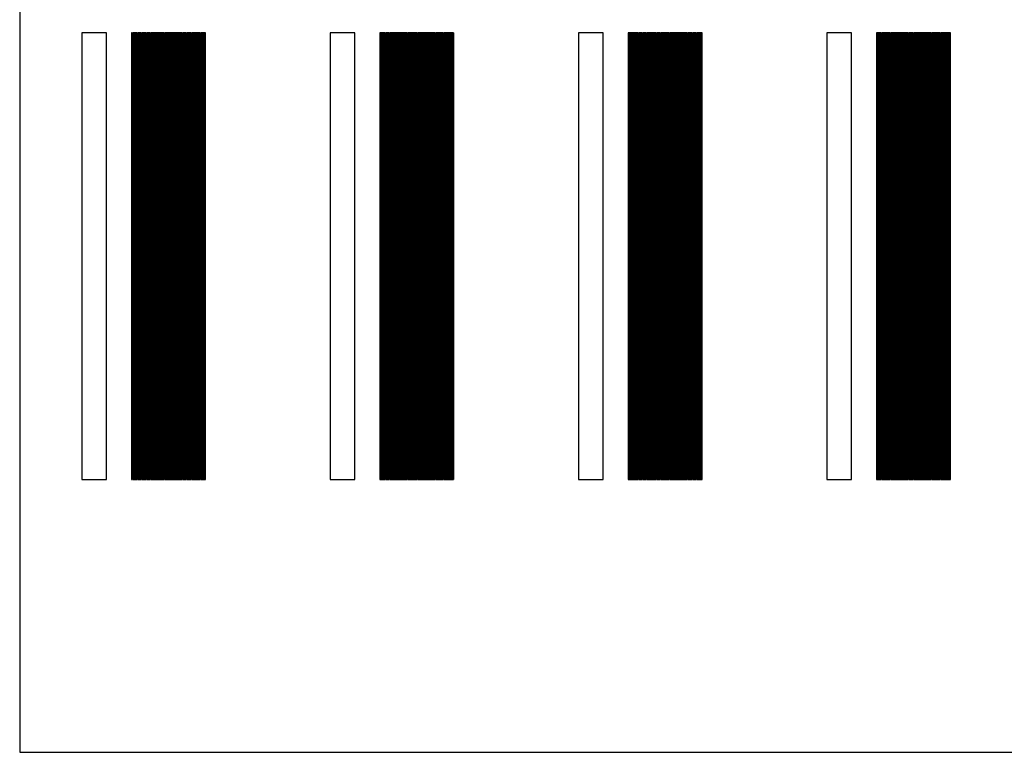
# Model space of a CAD drawing. Header units: millimetres. Extents: x 0 to 80, y 0 to 105.
# Tile 1 of 143: x 0 to 40, y 0 to 30. Entities that reach past the tile are written whole.
import ezdxf

# ---------------------------------------------------------------- set-up
doc = ezdxf.new("R2010")
doc.units = ezdxf.units.MM
doc.layers.add('CHROME', color=7, linetype='Continuous')
doc.layers.add('OUTLINE', color=1, linetype='Continuous')

msp = doc.modelspace()

# ---------------------------------------------------------------- linework, layer by layer
at = {"layer": 'CHROME'}
for points in [[(2.5, 11), (3.5, 11), (3.5, 29), (2.5, 29)], [(4.5, 11), (4.513, 11), (4.513, 29), (4.5, 29)], [(4.525, 11), (4.537, 11), (4.537, 29), (4.525, 29)], [(4.55, 11), (4.562, 11), (4.562, 29), (4.55, 29)], [(4.575, 11), (4.588, 11), (4.588, 29), (4.575, 29)], [(4.6, 11), (4.612, 11), (4.612, 29), (4.6, 29)], [(4.625, 11), (4.638, 11), (4.638, 29), (4.625, 29)], [(4.65, 11), (4.662, 11), (4.662, 29), (4.65, 29)], [(4.675, 11), (4.688, 11), (4.688, 29), (4.675, 29)], [(4.7, 11), (4.713, 11), (4.713, 29), (4.7, 29)], [(4.725, 11), (4.737, 11), (4.737, 29), (4.725, 29)], [(4.75, 11), (4.763, 11), (4.763, 29), (4.75, 29)], [(4.775, 11), (4.787, 11), (4.787, 29), (4.775, 29)], [(4.8, 11), (4.812, 11), (4.812, 29), (4.8, 29)], [(4.825, 11), (4.838, 11), (4.838, 29), (4.825, 29)], [(4.85, 11), (4.862, 11), (4.862, 29), (4.85, 29)], [(4.875, 11), (4.888, 11), (4.888, 29), (4.875, 29)], [(4.9, 11), (4.912, 11), (4.912, 29), (4.9, 29)], [(4.925, 11), (4.938, 11), (4.938, 29), (4.925, 29)], [(4.95, 11), (4.963, 11), (4.963, 29), (4.95, 29)], [(4.975, 11), (4.987, 11), (4.987, 29), (4.975, 29)], [(5, 11), (5.013, 11), (5.013, 29), (5, 29)], [(5.025, 11), (5.037, 11), (5.037, 29), (5.025, 29)], [(5.05, 11), (5.062, 11), (5.062, 29), (5.05, 29)], [(5.075, 11), (5.088, 11), (5.088, 29), (5.075, 29)], [(5.1, 11), (5.112, 11), (5.112, 29), (5.1, 29)], [(5.125, 11), (5.138, 11), (5.138, 29), (5.125, 29)], [(5.15, 11), (5.162, 11), (5.162, 29), (5.15, 29)], [(5.175, 11), (5.188, 11), (5.188, 29), (5.175, 29)], [(5.2, 11), (5.213, 11), (5.213, 29), (5.2, 29)], [(5.225, 11), (5.237, 11), (5.237, 29), (5.225, 29)], [(5.25, 11), (5.263, 11), (5.263, 29), (5.25, 29)], [(5.275, 11), (5.287, 11), (5.287, 29), (5.275, 29)], [(5.3, 11), (5.312, 11), (5.312, 29), (5.3, 29)], [(5.325, 11), (5.338, 11), (5.338, 29), (5.325, 29)], [(5.35, 11), (5.362, 11), (5.362, 29), (5.35, 29)], [(5.375, 11), (5.388, 11), (5.388, 29), (5.375, 29)], [(5.4, 11), (5.412, 11), (5.412, 29), (5.4, 29)], [(5.425, 11), (5.438, 11), (5.438, 29), (5.425, 29)], [(5.45, 11), (5.463, 11), (5.463, 29), (5.45, 29)], [(5.475, 11), (5.487, 11), (5.487, 29), (5.475, 29)], [(5.5, 11), (5.513, 11), (5.513, 29), (5.5, 29)], [(5.525, 11), (5.537, 11), (5.537, 29), (5.525, 29)], [(5.55, 11), (5.562, 11), (5.562, 29), (5.55, 29)], [(5.575, 11), (5.588, 11), (5.588, 29), (5.575, 29)], [(5.6, 11), (5.612, 11), (5.612, 29), (5.6, 29)], [(5.625, 11), (5.638, 11), (5.638, 29), (5.625, 29)], [(5.65, 11), (5.662, 11), (5.662, 29), (5.65, 29)], [(5.675, 11), (5.688, 11), (5.688, 29), (5.675, 29)], [(5.7, 11), (5.713, 11), (5.713, 29), (5.7, 29)], [(5.725, 11), (5.737, 11), (5.737, 29), (5.725, 29)], [(5.75, 11), (5.763, 11), (5.763, 29), (5.75, 29)], [(5.775, 11), (5.787, 11), (5.787, 29), (5.775, 29)], [(5.8, 11), (5.812, 11), (5.812, 29), (5.8, 29)], [(5.825, 11), (5.838, 11), (5.838, 29), (5.825, 29)], [(5.85, 11), (5.862, 11), (5.862, 29), (5.85, 29)], [(5.875, 11), (5.888, 11), (5.888, 29), (5.875, 29)], [(5.9, 11), (5.912, 11), (5.912, 29), (5.9, 29)], [(5.925, 11), (5.938, 11), (5.938, 29), (5.925, 29)], [(5.95, 11), (5.963, 11), (5.963, 29), (5.95, 29)], [(5.975, 11), (5.987, 11), (5.987, 29), (5.975, 29)], [(6, 11), (6.013, 11), (6.013, 29), (6, 29)], [(6.025, 11), (6.037, 11), (6.037, 29), (6.025, 29)], [(6.05, 11), (6.062, 11), (6.062, 29), (6.05, 29)], [(6.075, 11), (6.088, 11), (6.088, 29), (6.075, 29)], [(6.1, 11), (6.112, 11), (6.112, 29), (6.1, 29)], [(6.125, 11), (6.138, 11), (6.138, 29), (6.125, 29)], [(6.15, 11), (6.162, 11), (6.162, 29), (6.15, 29)], [(6.175, 11), (6.188, 11), (6.188, 29), (6.175, 29)], [(6.2, 11), (6.213, 11), (6.213, 29), (6.2, 29)], [(6.225, 11), (6.237, 11), (6.237, 29), (6.225, 29)], [(6.25, 11), (6.263, 11), (6.263, 29), (6.25, 29)], [(6.275, 11), (6.287, 11), (6.287, 29), (6.275, 29)], [(6.3, 11), (6.312, 11), (6.312, 29), (6.3, 29)], [(6.325, 11), (6.338, 11), (6.338, 29), (6.325, 29)], [(6.35, 11), (6.362, 11), (6.362, 29), (6.35, 29)], [(6.375, 11), (6.388, 11), (6.388, 29), (6.375, 29)], [(6.4, 11), (6.412, 11), (6.412, 29), (6.4, 29)], [(6.425, 11), (6.438, 11), (6.438, 29), (6.425, 29)], [(6.45, 11), (6.463, 11), (6.463, 29), (6.45, 29)], [(6.475, 11), (6.487, 11), (6.487, 29), (6.475, 29)], [(6.5, 11), (6.513, 11), (6.513, 29), (6.5, 29)], [(6.525, 11), (6.537, 11), (6.537, 29), (6.525, 29)], [(6.55, 11), (6.562, 11), (6.562, 29), (6.55, 29)], [(6.575, 11), (6.588, 11), (6.588, 29), (6.575, 29)], [(6.6, 11), (6.612, 11), (6.612, 29), (6.6, 29)], [(6.625, 11), (6.638, 11), (6.638, 29), (6.625, 29)], [(6.65, 11), (6.662, 11), (6.662, 29), (6.65, 29)], [(6.675, 11), (6.688, 11), (6.688, 29), (6.675, 29)], [(6.7, 11), (6.713, 11), (6.713, 29), (6.7, 29)], [(6.725, 11), (6.737, 11), (6.737, 29), (6.725, 29)], [(6.75, 11), (6.763, 11), (6.763, 29), (6.75, 29)], [(6.775, 11), (6.787, 11), (6.787, 29), (6.775, 29)], [(6.8, 11), (6.812, 11), (6.812, 29), (6.8, 29)], [(6.825, 11), (6.838, 11), (6.838, 29), (6.825, 29)], [(6.85, 11), (6.862, 11), (6.862, 29), (6.85, 29)], [(6.875, 11), (6.888, 11), (6.888, 29), (6.875, 29)], [(6.9, 11), (6.912, 11), (6.912, 29), (6.9, 29)], [(6.925, 11), (6.938, 11), (6.938, 29), (6.925, 29)], [(6.95, 11), (6.963, 11), (6.963, 29), (6.95, 29)], [(6.975, 11), (6.987, 11), (6.987, 29), (6.975, 29)], [(7, 11), (7.013, 11), (7.013, 29), (7, 29)], [(7.025, 11), (7.037, 11), (7.037, 29), (7.025, 29)], [(7.05, 11), (7.062, 11), (7.062, 29), (7.05, 29)], [(7.075, 11), (7.088, 11), (7.088, 29), (7.075, 29)], [(7.1, 11), (7.112, 11), (7.112, 29), (7.1, 29)], [(7.125, 11), (7.138, 11), (7.138, 29), (7.125, 29)], [(7.15, 11), (7.162, 11), (7.162, 29), (7.15, 29)], [(7.175, 11), (7.188, 11), (7.188, 29), (7.175, 29)], [(7.2, 11), (7.213, 11), (7.213, 29), (7.2, 29)], [(7.225, 11), (7.237, 11), (7.237, 29), (7.225, 29)], [(7.25, 11), (7.263, 11), (7.263, 29), (7.25, 29)], [(7.275, 11), (7.287, 11), (7.287, 29), (7.275, 29)], [(7.3, 11), (7.312, 11), (7.312, 29), (7.3, 29)], [(7.325, 11), (7.338, 11), (7.338, 29), (7.325, 29)], [(7.35, 11), (7.362, 11), (7.362, 29), (7.35, 29)], [(7.375, 11), (7.388, 11), (7.388, 29), (7.375, 29)], [(7.4, 11), (7.412, 11), (7.412, 29), (7.4, 29)], [(7.425, 11), (7.438, 11), (7.438, 29), (7.425, 29)], [(7.45, 11), (7.463, 11), (7.463, 29), (7.45, 29)], [(7.475, 11), (7.487, 11), (7.487, 29), (7.475, 29)], [(12.5, 11), (13.5, 11), (13.5, 29), (12.5, 29)], [(14.5, 11), (14.512, 11), (14.512, 29), (14.5, 29)], [(14.525, 11), (14.537, 11), (14.537, 29), (14.525, 29)], [(14.55, 11), (14.562, 11), (14.562, 29), (14.55, 29)], [(14.575, 11), (14.588, 11), (14.588, 29), (14.575, 29)], [(14.6, 11), (14.613, 11), (14.613, 29), (14.6, 29)], [(14.625, 11), (14.637, 11), (14.637, 29), (14.625, 29)], [(14.65, 11), (14.662, 11), (14.662, 29), (14.65, 29)], [(14.675, 11), (14.688, 11), (14.688, 29), (14.675, 29)], [(14.7, 11), (14.713, 11), (14.713, 29), (14.7, 29)], [(14.725, 11), (14.738, 11), (14.738, 29), (14.725, 29)], [(14.75, 11), (14.762, 11), (14.762, 29), (14.75, 29)], [(14.775, 11), (14.787, 11), (14.787, 29), (14.775, 29)], [(14.8, 11), (14.812, 11), (14.812, 29), (14.8, 29)], [(14.825, 11), (14.838, 11), (14.838, 29), (14.825, 29)], [(14.85, 11), (14.863, 11), (14.863, 29), (14.85, 29)], [(14.875, 11), (14.887, 11), (14.887, 29), (14.875, 29)], [(14.9, 11), (14.912, 11), (14.912, 29), (14.9, 29)], [(14.925, 11), (14.938, 11), (14.938, 29), (14.925, 29)], [(14.95, 11), (14.963, 11), (14.963, 29), (14.95, 29)], [(14.975, 11), (14.988, 11), (14.988, 29), (14.975, 29)], [(15, 11), (15.012, 11), (15.012, 29), (15, 29)], [(15.025, 11), (15.037, 11), (15.037, 29), (15.025, 29)], [(15.05, 11), (15.062, 11), (15.062, 29), (15.05, 29)], [(15.075, 11), (15.088, 11), (15.088, 29), (15.075, 29)], [(15.1, 11), (15.113, 11), (15.113, 29), (15.1, 29)], [(15.125, 11), (15.137, 11), (15.137, 29), (15.125, 29)], [(15.15, 11), (15.162, 11), (15.162, 29), (15.15, 29)], [(15.175, 11), (15.188, 11), (15.188, 29), (15.175, 29)], [(15.2, 11), (15.213, 11), (15.213, 29), (15.2, 29)], [(15.225, 11), (15.238, 11), (15.238, 29), (15.225, 29)], [(15.25, 11), (15.262, 11), (15.262, 29), (15.25, 29)], [(15.275, 11), (15.287, 11), (15.287, 29), (15.275, 29)], [(15.3, 11), (15.312, 11), (15.312, 29), (15.3, 29)], [(15.325, 11), (15.338, 11), (15.338, 29), (15.325, 29)], [(15.35, 11), (15.363, 11), (15.363, 29), (15.35, 29)], [(15.375, 11), (15.387, 11), (15.387, 29), (15.375, 29)], [(15.4, 11), (15.412, 11), (15.412, 29), (15.4, 29)], [(15.425, 11), (15.438, 11), (15.438, 29), (15.425, 29)], [(15.45, 11), (15.463, 11), (15.463, 29), (15.45, 29)], [(15.475, 11), (15.488, 11), (15.488, 29), (15.475, 29)], [(15.5, 11), (15.512, 11), (15.512, 29), (15.5, 29)], [(15.525, 11), (15.537, 11), (15.537, 29), (15.525, 29)], [(15.55, 11), (15.562, 11), (15.562, 29), (15.55, 29)], [(15.575, 11), (15.588, 11), (15.588, 29), (15.575, 29)], [(15.6, 11), (15.613, 11), (15.613, 29), (15.6, 29)], [(15.625, 11), (15.637, 11), (15.637, 29), (15.625, 29)], [(15.65, 11), (15.662, 11), (15.662, 29), (15.65, 29)], [(15.675, 11), (15.688, 11), (15.688, 29), (15.675, 29)], [(15.7, 11), (15.713, 11), (15.713, 29), (15.7, 29)], [(15.725, 11), (15.738, 11), (15.738, 29), (15.725, 29)], [(15.75, 11), (15.762, 11), (15.762, 29), (15.75, 29)], [(15.775, 11), (15.787, 11), (15.787, 29), (15.775, 29)], [(15.8, 11), (15.812, 11), (15.812, 29), (15.8, 29)], [(15.825, 11), (15.838, 11), (15.838, 29), (15.825, 29)], [(15.85, 11), (15.863, 11), (15.863, 29), (15.85, 29)], [(15.875, 11), (15.887, 11), (15.887, 29), (15.875, 29)], [(15.9, 11), (15.912, 11), (15.912, 29), (15.9, 29)], [(15.925, 11), (15.938, 11), (15.938, 29), (15.925, 29)], [(15.95, 11), (15.963, 11), (15.963, 29), (15.95, 29)], [(15.975, 11), (15.988, 11), (15.988, 29), (15.975, 29)], [(16, 11), (16.012, 11), (16.012, 29), (16, 29)], [(16.025, 11), (16.038, 11), (16.038, 29), (16.025, 29)], [(16.05, 11), (16.062, 11), (16.062, 29), (16.05, 29)], [(16.075, 11), (16.087, 11), (16.087, 29), (16.075, 29)], [(16.1, 11), (16.113, 11), (16.113, 29), (16.1, 29)], [(16.125, 11), (16.137, 11), (16.137, 29), (16.125, 29)], [(16.15, 11), (16.163, 11), (16.163, 29), (16.15, 29)], [(16.175, 11), (16.188, 11), (16.188, 29), (16.175, 29)], [(16.2, 11), (16.212, 11), (16.212, 29), (16.2, 29)], [(16.225, 11), (16.238, 11), (16.238, 29), (16.225, 29)], [(16.25, 11), (16.262, 11), (16.262, 29), (16.25, 29)], [(16.275, 11), (16.288, 11), (16.288, 29), (16.275, 29)], [(16.3, 11), (16.312, 11), (16.312, 29), (16.3, 29)], [(16.325, 11), (16.337, 11), (16.337, 29), (16.325, 29)], [(16.35, 11), (16.363, 11), (16.363, 29), (16.35, 29)], [(16.375, 11), (16.387, 11), (16.387, 29), (16.375, 29)], [(16.4, 11), (16.413, 11), (16.413, 29), (16.4, 29)], [(16.425, 11), (16.438, 11), (16.438, 29), (16.425, 29)], [(16.45, 11), (16.462, 11), (16.462, 29), (16.45, 29)], [(16.475, 11), (16.488, 11), (16.488, 29), (16.475, 29)], [(16.5, 11), (16.512, 11), (16.512, 29), (16.5, 29)], [(16.525, 11), (16.538, 11), (16.538, 29), (16.525, 29)], [(16.55, 11), (16.562, 11), (16.562, 29), (16.55, 29)], [(16.575, 11), (16.587, 11), (16.587, 29), (16.575, 29)], [(16.6, 11), (16.613, 11), (16.613, 29), (16.6, 29)], [(16.625, 11), (16.637, 11), (16.637, 29), (16.625, 29)], [(16.65, 11), (16.663, 11), (16.663, 29), (16.65, 29)], [(16.675, 11), (16.688, 11), (16.688, 29), (16.675, 29)], [(16.7, 11), (16.712, 11), (16.712, 29), (16.7, 29)], [(16.725, 11), (16.738, 11), (16.738, 29), (16.725, 29)], [(16.75, 11), (16.762, 11), (16.762, 29), (16.75, 29)], [(16.775, 11), (16.788, 11), (16.788, 29), (16.775, 29)], [(16.8, 11), (16.812, 11), (16.812, 29), (16.8, 29)], [(16.825, 11), (16.837, 11), (16.837, 29), (16.825, 29)], [(16.85, 11), (16.863, 11), (16.863, 29), (16.85, 29)], [(16.875, 11), (16.887, 11), (16.887, 29), (16.875, 29)], [(16.9, 11), (16.913, 11), (16.913, 29), (16.9, 29)], [(16.925, 11), (16.938, 11), (16.938, 29), (16.925, 29)], [(16.95, 11), (16.962, 11), (16.962, 29), (16.95, 29)], [(16.975, 11), (16.988, 11), (16.988, 29), (16.975, 29)], [(17, 11), (17.012, 11), (17.012, 29), (17, 29)], [(17.025, 11), (17.038, 11), (17.038, 29), (17.025, 29)], [(17.05, 11), (17.062, 11), (17.062, 29), (17.05, 29)], [(17.075, 11), (17.087, 11), (17.087, 29), (17.075, 29)], [(17.1, 11), (17.113, 11), (17.113, 29), (17.1, 29)], [(17.125, 11), (17.137, 11), (17.137, 29), (17.125, 29)], [(17.15, 11), (17.163, 11), (17.163, 29), (17.15, 29)], [(17.175, 11), (17.188, 11), (17.188, 29), (17.175, 29)], [(17.2, 11), (17.212, 11), (17.212, 29), (17.2, 29)], [(17.225, 11), (17.238, 11), (17.238, 29), (17.225, 29)], [(17.25, 11), (17.262, 11), (17.262, 29), (17.25, 29)], [(17.275, 11), (17.288, 11), (17.288, 29), (17.275, 29)], [(17.3, 11), (17.312, 11), (17.312, 29), (17.3, 29)], [(17.325, 11), (17.337, 11), (17.337, 29), (17.325, 29)], [(17.35, 11), (17.363, 11), (17.363, 29), (17.35, 29)], [(17.375, 11), (17.387, 11), (17.387, 29), (17.375, 29)], [(17.4, 11), (17.413, 11), (17.413, 29), (17.4, 29)], [(17.425, 11), (17.438, 11), (17.438, 29), (17.425, 29)], [(17.45, 11), (17.462, 11), (17.462, 29), (17.45, 29)], [(17.475, 11), (17.488, 11), (17.488, 29), (17.475, 29)], [(22.5, 11), (23.5, 11), (23.5, 29), (22.5, 29)], [(24.5, 11), (24.512, 11), (24.512, 29), (24.5, 29)], [(24.525, 11), (24.538, 11), (24.538, 29), (24.525, 29)], [(24.55, 11), (24.562, 11), (24.562, 29), (24.55, 29)], [(24.575, 11), (24.587, 11), (24.587, 29), (24.575, 29)], [(24.6, 11), (24.613, 11), (24.613, 29), (24.6, 29)], [(24.625, 11), (24.637, 11), (24.637, 29), (24.625, 29)], [(24.65, 11), (24.663, 11), (24.663, 29), (24.65, 29)], [(24.675, 11), (24.688, 11), (24.688, 29), (24.675, 29)], [(24.7, 11), (24.712, 11), (24.712, 29), (24.7, 29)], [(24.725, 11), (24.738, 11), (24.738, 29), (24.725, 29)], [(24.75, 11), (24.762, 11), (24.762, 29), (24.75, 29)], [(24.775, 11), (24.788, 11), (24.788, 29), (24.775, 29)], [(24.8, 11), (24.812, 11), (24.812, 29), (24.8, 29)], [(24.825, 11), (24.837, 11), (24.837, 29), (24.825, 29)], [(24.85, 11), (24.863, 11), (24.863, 29), (24.85, 29)], [(24.875, 11), (24.887, 11), (24.887, 29), (24.875, 29)], [(24.9, 11), (24.913, 11), (24.913, 29), (24.9, 29)], [(24.925, 11), (24.938, 11), (24.938, 29), (24.925, 29)], [(24.95, 11), (24.962, 11), (24.962, 29), (24.95, 29)], [(24.975, 11), (24.988, 11), (24.988, 29), (24.975, 29)], [(25, 11), (25.012, 11), (25.012, 29), (25, 29)], [(25.025, 11), (25.038, 11), (25.038, 29), (25.025, 29)], [(25.05, 11), (25.062, 11), (25.062, 29), (25.05, 29)], [(25.075, 11), (25.087, 11), (25.087, 29), (25.075, 29)], [(25.1, 11), (25.113, 11), (25.113, 29), (25.1, 29)], [(25.125, 11), (25.137, 11), (25.137, 29), (25.125, 29)], [(25.15, 11), (25.163, 11), (25.163, 29), (25.15, 29)], [(25.175, 11), (25.188, 11), (25.188, 29), (25.175, 29)], [(25.2, 11), (25.212, 11), (25.212, 29), (25.2, 29)], [(25.225, 11), (25.238, 11), (25.238, 29), (25.225, 29)], [(25.25, 11), (25.262, 11), (25.262, 29), (25.25, 29)], [(25.275, 11), (25.288, 11), (25.288, 29), (25.275, 29)], [(25.3, 11), (25.312, 11), (25.312, 29), (25.3, 29)], [(25.325, 11), (25.337, 11), (25.337, 29), (25.325, 29)], [(25.35, 11), (25.363, 11), (25.363, 29), (25.35, 29)], [(25.375, 11), (25.387, 11), (25.387, 29), (25.375, 29)], [(25.4, 11), (25.413, 11), (25.413, 29), (25.4, 29)], [(25.425, 11), (25.438, 11), (25.438, 29), (25.425, 29)], [(25.45, 11), (25.462, 11), (25.462, 29), (25.45, 29)], [(25.475, 11), (25.488, 11), (25.488, 29), (25.475, 29)], [(25.5, 11), (25.512, 11), (25.512, 29), (25.5, 29)], [(25.525, 11), (25.538, 11), (25.538, 29), (25.525, 29)], [(25.55, 11), (25.562, 11), (25.562, 29), (25.55, 29)], [(25.575, 11), (25.587, 11), (25.587, 29), (25.575, 29)], [(25.6, 11), (25.613, 11), (25.613, 29), (25.6, 29)], [(25.625, 11), (25.637, 11), (25.637, 29), (25.625, 29)], [(25.65, 11), (25.663, 11), (25.663, 29), (25.65, 29)], [(25.675, 11), (25.688, 11), (25.688, 29), (25.675, 29)], [(25.7, 11), (25.712, 11), (25.712, 29), (25.7, 29)], [(25.725, 11), (25.738, 11), (25.738, 29), (25.725, 29)], [(25.75, 11), (25.762, 11), (25.762, 29), (25.75, 29)], [(25.775, 11), (25.788, 11), (25.788, 29), (25.775, 29)], [(25.8, 11), (25.812, 11), (25.812, 29), (25.8, 29)], [(25.825, 11), (25.837, 11), (25.837, 29), (25.825, 29)], [(25.85, 11), (25.863, 11), (25.863, 29), (25.85, 29)], [(25.875, 11), (25.887, 11), (25.887, 29), (25.875, 29)], [(25.9, 11), (25.913, 11), (25.913, 29), (25.9, 29)], [(25.925, 11), (25.938, 11), (25.938, 29), (25.925, 29)], [(25.95, 11), (25.962, 11), (25.962, 29), (25.95, 29)], [(25.975, 11), (25.988, 11), (25.988, 29), (25.975, 29)], [(26, 11), (26.012, 11), (26.012, 29), (26, 29)], [(26.025, 11), (26.038, 11), (26.038, 29), (26.025, 29)], [(26.05, 11), (26.062, 11), (26.062, 29), (26.05, 29)], [(26.075, 11), (26.087, 11), (26.087, 29), (26.075, 29)], [(26.1, 11), (26.113, 11), (26.113, 29), (26.1, 29)], [(26.125, 11), (26.137, 11), (26.137, 29), (26.125, 29)], [(26.15, 11), (26.163, 11), (26.163, 29), (26.15, 29)], [(26.175, 11), (26.188, 11), (26.188, 29), (26.175, 29)], [(26.2, 11), (26.212, 11), (26.212, 29), (26.2, 29)], [(26.225, 11), (26.238, 11), (26.238, 29), (26.225, 29)], [(26.25, 11), (26.262, 11), (26.262, 29), (26.25, 29)], [(26.275, 11), (26.288, 11), (26.288, 29), (26.275, 29)], [(26.3, 11), (26.312, 11), (26.312, 29), (26.3, 29)], [(26.325, 11), (26.337, 11), (26.337, 29), (26.325, 29)], [(26.35, 11), (26.363, 11), (26.363, 29), (26.35, 29)], [(26.375, 11), (26.387, 11), (26.387, 29), (26.375, 29)], [(26.4, 11), (26.413, 11), (26.413, 29), (26.4, 29)], [(26.425, 11), (26.438, 11), (26.438, 29), (26.425, 29)], [(26.45, 11), (26.462, 11), (26.462, 29), (26.45, 29)], [(26.475, 11), (26.488, 11), (26.488, 29), (26.475, 29)], [(26.5, 11), (26.512, 11), (26.512, 29), (26.5, 29)], [(26.525, 11), (26.538, 11), (26.538, 29), (26.525, 29)], [(26.55, 11), (26.562, 11), (26.562, 29), (26.55, 29)], [(26.575, 11), (26.587, 11), (26.587, 29), (26.575, 29)], [(26.6, 11), (26.613, 11), (26.613, 29), (26.6, 29)], [(26.625, 11), (26.637, 11), (26.637, 29), (26.625, 29)], [(26.65, 11), (26.663, 11), (26.663, 29), (26.65, 29)], [(26.675, 11), (26.688, 11), (26.688, 29), (26.675, 29)], [(26.7, 11), (26.712, 11), (26.712, 29), (26.7, 29)], [(26.725, 11), (26.738, 11), (26.738, 29), (26.725, 29)], [(26.75, 11), (26.762, 11), (26.762, 29), (26.75, 29)], [(26.775, 11), (26.788, 11), (26.788, 29), (26.775, 29)], [(26.8, 11), (26.812, 11), (26.812, 29), (26.8, 29)], [(26.825, 11), (26.837, 11), (26.837, 29), (26.825, 29)], [(26.85, 11), (26.863, 11), (26.863, 29), (26.85, 29)], [(26.875, 11), (26.887, 11), (26.887, 29), (26.875, 29)], [(26.9, 11), (26.913, 11), (26.913, 29), (26.9, 29)], [(26.925, 11), (26.938, 11), (26.938, 29), (26.925, 29)], [(26.95, 11), (26.962, 11), (26.962, 29), (26.95, 29)], [(26.975, 11), (26.988, 11), (26.988, 29), (26.975, 29)], [(27, 11), (27.012, 11), (27.012, 29), (27, 29)], [(27.025, 11), (27.038, 11), (27.038, 29), (27.025, 29)], [(27.05, 11), (27.062, 11), (27.062, 29), (27.05, 29)], [(27.075, 11), (27.087, 11), (27.087, 29), (27.075, 29)], [(27.1, 11), (27.113, 11), (27.113, 29), (27.1, 29)], [(27.125, 11), (27.137, 11), (27.137, 29), (27.125, 29)], [(27.15, 11), (27.163, 11), (27.163, 29), (27.15, 29)], [(27.175, 11), (27.188, 11), (27.188, 29), (27.175, 29)], [(27.2, 11), (27.212, 11), (27.212, 29), (27.2, 29)], [(27.225, 11), (27.238, 11), (27.238, 29), (27.225, 29)], [(27.25, 11), (27.262, 11), (27.262, 29), (27.25, 29)], [(27.275, 11), (27.288, 11), (27.288, 29), (27.275, 29)], [(27.3, 11), (27.312, 11), (27.312, 29), (27.3, 29)], [(27.325, 11), (27.337, 11), (27.337, 29), (27.325, 29)], [(27.35, 11), (27.363, 11), (27.363, 29), (27.35, 29)], [(27.375, 11), (27.387, 11), (27.387, 29), (27.375, 29)], [(27.4, 11), (27.413, 11), (27.413, 29), (27.4, 29)], [(27.425, 11), (27.438, 11), (27.438, 29), (27.425, 29)], [(27.45, 11), (27.462, 11), (27.462, 29), (27.45, 29)], [(27.475, 11), (27.488, 11), (27.488, 29), (27.475, 29)], [(32.5, 11), (33.5, 11), (33.5, 29), (32.5, 29)], [(34.5, 11), (34.513, 11), (34.513, 29), (34.5, 29)], [(34.525, 11), (34.538, 11), (34.538, 29), (34.525, 29)], [(34.55, 11), (34.562, 11), (34.562, 29), (34.55, 29)], [(34.575, 11), (34.587, 11), (34.587, 29), (34.575, 29)], [(34.6, 11), (34.612, 11), (34.612, 29), (34.6, 29)], [(34.625, 11), (34.638, 11), (34.638, 29), (34.625, 29)], [(34.65, 11), (34.663, 11), (34.663, 29), (34.65, 29)], [(34.675, 11), (34.688, 11), (34.688, 29), (34.675, 29)], [(34.7, 11), (34.712, 11), (34.712, 29), (34.7, 29)], [(34.725, 11), (34.737, 11), (34.737, 29), (34.725, 29)], [(34.75, 11), (34.763, 11), (34.763, 29), (34.75, 29)], [(34.775, 11), (34.788, 11), (34.788, 29), (34.775, 29)], [(34.8, 11), (34.812, 11), (34.812, 29), (34.8, 29)], [(34.825, 11), (34.837, 11), (34.837, 29), (34.825, 29)], [(34.85, 11), (34.862, 11), (34.862, 29), (34.85, 29)], [(34.875, 11), (34.888, 11), (34.888, 29), (34.875, 29)], [(34.9, 11), (34.913, 11), (34.913, 29), (34.9, 29)], [(34.925, 11), (34.938, 11), (34.938, 29), (34.925, 29)], [(34.95, 11), (34.962, 11), (34.962, 29), (34.95, 29)], [(34.975, 11), (34.987, 11), (34.987, 29), (34.975, 29)], [(35, 11), (35.013, 11), (35.013, 29), (35, 29)], [(35.025, 11), (35.038, 11), (35.038, 29), (35.025, 29)], [(35.05, 11), (35.062, 11), (35.062, 29), (35.05, 29)], [(35.075, 11), (35.087, 11), (35.087, 29), (35.075, 29)], [(35.1, 11), (35.112, 11), (35.112, 29), (35.1, 29)], [(35.125, 11), (35.138, 11), (35.138, 29), (35.125, 29)], [(35.15, 11), (35.163, 11), (35.163, 29), (35.15, 29)], [(35.175, 11), (35.188, 11), (35.188, 29), (35.175, 29)], [(35.2, 11), (35.212, 11), (35.212, 29), (35.2, 29)], [(35.225, 11), (35.237, 11), (35.237, 29), (35.225, 29)], [(35.25, 11), (35.263, 11), (35.263, 29), (35.25, 29)], [(35.275, 11), (35.288, 11), (35.288, 29), (35.275, 29)], [(35.3, 11), (35.312, 11), (35.312, 29), (35.3, 29)], [(35.325, 11), (35.337, 11), (35.337, 29), (35.325, 29)], [(35.35, 11), (35.362, 11), (35.362, 29), (35.35, 29)], [(35.375, 11), (35.388, 11), (35.388, 29), (35.375, 29)], [(35.4, 11), (35.413, 11), (35.413, 29), (35.4, 29)], [(35.425, 11), (35.438, 11), (35.438, 29), (35.425, 29)], [(35.45, 11), (35.462, 11), (35.462, 29), (35.45, 29)], [(35.475, 11), (35.487, 11), (35.487, 29), (35.475, 29)], [(35.5, 11), (35.513, 11), (35.513, 29), (35.5, 29)], [(35.525, 11), (35.538, 11), (35.538, 29), (35.525, 29)], [(35.55, 11), (35.562, 11), (35.562, 29), (35.55, 29)], [(35.575, 11), (35.587, 11), (35.587, 29), (35.575, 29)], [(35.6, 11), (35.612, 11), (35.612, 29), (35.6, 29)], [(35.625, 11), (35.638, 11), (35.638, 29), (35.625, 29)], [(35.65, 11), (35.663, 11), (35.663, 29), (35.65, 29)], [(35.675, 11), (35.688, 11), (35.688, 29), (35.675, 29)], [(35.7, 11), (35.712, 11), (35.712, 29), (35.7, 29)], [(35.725, 11), (35.737, 11), (35.737, 29), (35.725, 29)], [(35.75, 11), (35.763, 11), (35.763, 29), (35.75, 29)], [(35.775, 11), (35.788, 11), (35.788, 29), (35.775, 29)], [(35.8, 11), (35.812, 11), (35.812, 29), (35.8, 29)], [(35.825, 11), (35.837, 11), (35.837, 29), (35.825, 29)], [(35.85, 11), (35.862, 11), (35.862, 29), (35.85, 29)], [(35.875, 11), (35.888, 11), (35.888, 29), (35.875, 29)], [(35.9, 11), (35.913, 11), (35.913, 29), (35.9, 29)], [(35.925, 11), (35.938, 11), (35.938, 29), (35.925, 29)], [(35.95, 11), (35.962, 11), (35.962, 29), (35.95, 29)], [(35.975, 11), (35.987, 11), (35.987, 29), (35.975, 29)], [(36, 11), (36.013, 11), (36.013, 29), (36, 29)], [(36.025, 11), (36.038, 11), (36.038, 29), (36.025, 29)], [(36.05, 11), (36.062, 11), (36.062, 29), (36.05, 29)], [(36.075, 11), (36.087, 11), (36.087, 29), (36.075, 29)], [(36.1, 11), (36.112, 11), (36.112, 29), (36.1, 29)], [(36.125, 11), (36.138, 11), (36.138, 29), (36.125, 29)], [(36.15, 11), (36.163, 11), (36.163, 29), (36.15, 29)], [(36.175, 11), (36.188, 11), (36.188, 29), (36.175, 29)], [(36.2, 11), (36.212, 11), (36.212, 29), (36.2, 29)], [(36.225, 11), (36.237, 11), (36.237, 29), (36.225, 29)], [(36.25, 11), (36.263, 11), (36.263, 29), (36.25, 29)], [(36.275, 11), (36.288, 11), (36.288, 29), (36.275, 29)], [(36.3, 11), (36.312, 11), (36.312, 29), (36.3, 29)], [(36.325, 11), (36.337, 11), (36.337, 29), (36.325, 29)], [(36.35, 11), (36.362, 11), (36.362, 29), (36.35, 29)], [(36.375, 11), (36.388, 11), (36.388, 29), (36.375, 29)], [(36.4, 11), (36.413, 11), (36.413, 29), (36.4, 29)], [(36.425, 11), (36.438, 11), (36.438, 29), (36.425, 29)], [(36.45, 11), (36.462, 11), (36.462, 29), (36.45, 29)], [(36.475, 11), (36.487, 11), (36.487, 29), (36.475, 29)], [(36.5, 11), (36.513, 11), (36.513, 29), (36.5, 29)], [(36.525, 11), (36.538, 11), (36.538, 29), (36.525, 29)], [(36.55, 11), (36.562, 11), (36.562, 29), (36.55, 29)], [(36.575, 11), (36.587, 11), (36.587, 29), (36.575, 29)], [(36.6, 11), (36.612, 11), (36.612, 29), (36.6, 29)], [(36.625, 11), (36.638, 11), (36.638, 29), (36.625, 29)], [(36.65, 11), (36.663, 11), (36.663, 29), (36.65, 29)], [(36.675, 11), (36.688, 11), (36.688, 29), (36.675, 29)], [(36.7, 11), (36.712, 11), (36.712, 29), (36.7, 29)], [(36.725, 11), (36.737, 11), (36.737, 29), (36.725, 29)], [(36.75, 11), (36.763, 11), (36.763, 29), (36.75, 29)], [(36.775, 11), (36.788, 11), (36.788, 29), (36.775, 29)], [(36.8, 11), (36.812, 11), (36.812, 29), (36.8, 29)], [(36.825, 11), (36.837, 11), (36.837, 29), (36.825, 29)], [(36.85, 11), (36.862, 11), (36.862, 29), (36.85, 29)], [(36.875, 11), (36.888, 11), (36.888, 29), (36.875, 29)], [(36.9, 11), (36.913, 11), (36.913, 29), (36.9, 29)], [(36.925, 11), (36.938, 11), (36.938, 29), (36.925, 29)], [(36.95, 11), (36.962, 11), (36.962, 29), (36.95, 29)], [(36.975, 11), (36.987, 11), (36.987, 29), (36.975, 29)], [(37, 11), (37.013, 11), (37.013, 29), (37, 29)], [(37.025, 11), (37.038, 11), (37.038, 29), (37.025, 29)], [(37.05, 11), (37.062, 11), (37.062, 29), (37.05, 29)], [(37.075, 11), (37.087, 11), (37.087, 29), (37.075, 29)], [(37.1, 11), (37.112, 11), (37.112, 29), (37.1, 29)], [(37.125, 11), (37.138, 11), (37.138, 29), (37.125, 29)], [(37.15, 11), (37.163, 11), (37.163, 29), (37.15, 29)], [(37.175, 11), (37.188, 11), (37.188, 29), (37.175, 29)], [(37.2, 11), (37.212, 11), (37.212, 29), (37.2, 29)], [(37.225, 11), (37.237, 11), (37.237, 29), (37.225, 29)], [(37.25, 11), (37.263, 11), (37.263, 29), (37.25, 29)], [(37.275, 11), (37.288, 11), (37.288, 29), (37.275, 29)], [(37.3, 11), (37.312, 11), (37.312, 29), (37.3, 29)], [(37.325, 11), (37.337, 11), (37.337, 29), (37.325, 29)], [(37.35, 11), (37.362, 11), (37.362, 29), (37.35, 29)], [(37.375, 11), (37.388, 11), (37.388, 29), (37.375, 29)], [(37.4, 11), (37.413, 11), (37.413, 29), (37.4, 29)], [(37.425, 11), (37.438, 11), (37.438, 29), (37.425, 29)], [(37.45, 11), (37.462, 11), (37.462, 29), (37.45, 29)], [(37.475, 11), (37.487, 11), (37.487, 29), (37.475, 29)]]:
    msp.add_lwpolyline(points, close=True, dxfattribs=at)
at = {"layer": 'OUTLINE'}
msp.add_lwpolyline([(0, 0), (80, 0), (80, 105), (0, 105)], close=True, dxfattribs=at)

doc.saveas('drawing.dxf')
